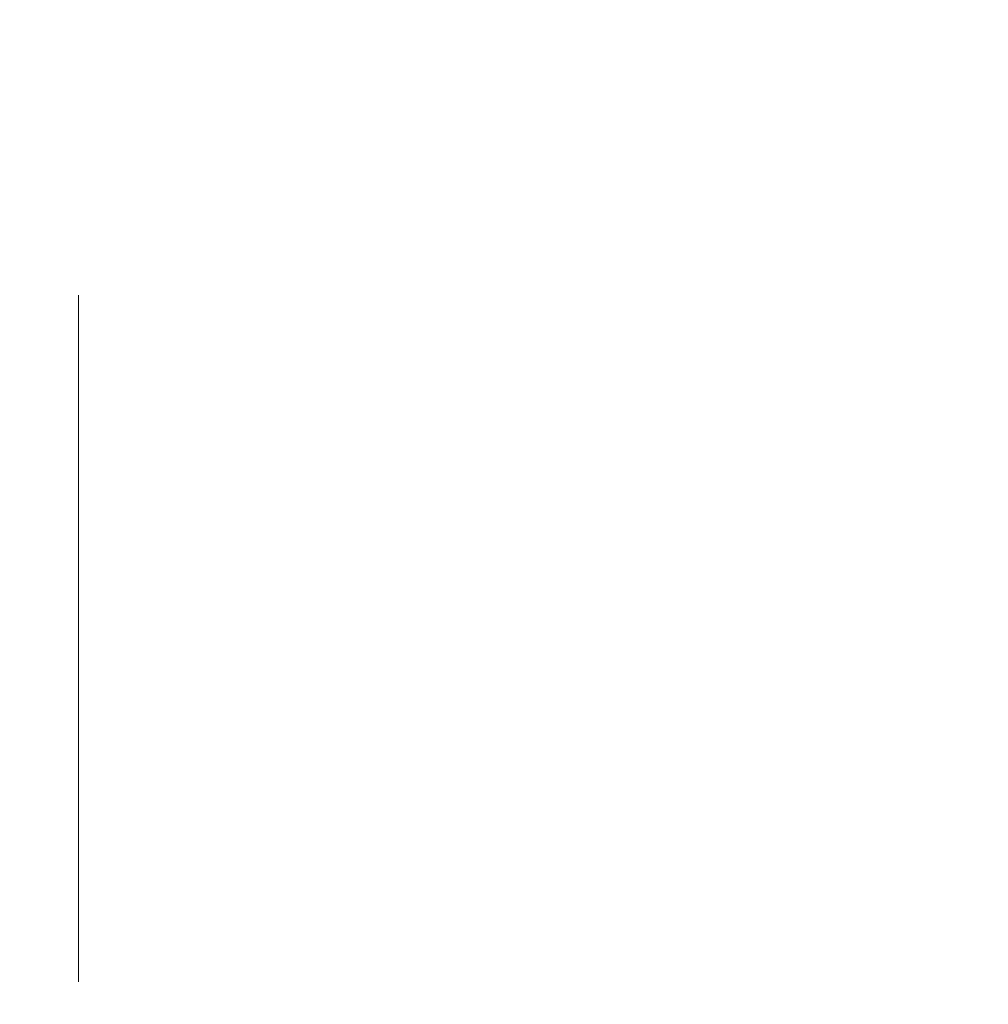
# Model space of a CAD drawing. Header units: millimetres. Extents: x -30280 to 100171, y -17460 to 4378.
# Tile 86 of 256: x 42786 to 43247, y -13191 to -12722. Entities that reach past the tile are written whole.
import ezdxf

# ---------------------------------------------------------------- set-up
doc = ezdxf.new("R2010")
doc.units = ezdxf.units.MM
doc.header["$MEASUREMENT"] = 0
doc.linetypes.add('Wipeout_Contour', pattern=[1000, 0, -1000])
for name, color, linetype in [('Nuevo_08_E_Envans secs', 7, 'Continuous'), ('Nuevo_09_EI_Mobiliari cuines', 7, 'Continuous'), ('Nuevo_09_EI_Mobiliari general', 7, 'Continuous'), ('Nuevo_Ventanas Archicad', 7, 'Continuous')]:
    doc.layers.add(name, color=color, linetype=linetype)
for name, color, linetype, lineweight in [('Nuevo_08_E_Envans secs_Pluma_Nº__47', 7, 'Continuous', 20), ('Nuevo_09_EI_Mobiliari cuines_Pluma_Nº__1', 7, 'Continuous', 5), ('Nuevo_09_EI_Mobiliari general_Pluma_Nº__1', 7, 'Continuous', 5)]:
    doc.layers.add(name, color=color, linetype=linetype, lineweight=lineweight)
doc.layers.add('Nuevo_09_EI_Mobiliari general_Pluma_Nº__61', color=7, linetype='Continuous', lineweight=5, true_color=0x6a6a6a)

# ---------------------------------------------------------------- blocks, each defined once
blk = doc.blocks.new('Elem Sección_37_2', base_point=(41970.32, -13459.98))
at = {"layer": 'Nuevo_09_EI_Mobiliari general_Pluma_Nº__61', "color": 251, "linetype": 'Continuous', "lineweight": 5, "true_color": 0x6a6a6a}
for p, q in [((42842.81, -13189.94), (42842.81, -12136.12)), ((42866.91, -12136.12), (42866.91, -13189.94)), ((42867.78, -13188.54), (42867.78, -12136.12)), ((42929.57, -13189.94), (42929.57, -12136.12)), ((42953.67, -12136.12), (42953.67, -13189.94)), ((42961.48, -12623.69), (42961.48, -13181.46)), ((42853.33, -12767.18), (42852.69, -12768.19)), ((42853.88, -12767.18), (42853.24, -12768.19)), ((42854.06, -12766.55), (42853.33, -12767.18)), ((42853.88, -12767.18), (42853.33, -12767.18)), ((42854.62, -12766.55), (42853.88, -12767.18)), ((42854.86, -12766.33), (42854.06, -12766.55)), ((42854.62, -12766.55), (42854.06, -12766.55)), ((42855.13, -12766.41), (42854.62, -12766.55)), ((42855.65, -12766.55), (42854.86, -12766.33)), ((42856.39, -12767.18), (42855.65, -12766.55)), ((42857.02, -12768.19), (42856.39, -12767.18)), ((42940.09, -12767.18), (42939.46, -12768.19)), ((42940.64, -12767.18), (42940.01, -12768.19)), ((42940.83, -12766.55), (42940.09, -12767.18)), ((42940.64, -12767.18), (42940.09, -12767.18)), ((42941.38, -12766.55), (42940.64, -12767.18)), ((42941.62, -12766.33), (42940.83, -12766.55)), ((42941.38, -12766.55), (42940.83, -12766.55)), ((42941.9, -12766.41), (42941.38, -12766.55)), ((42942.41, -12766.55), (42941.62, -12766.33)), ((42943.15, -12767.18), (42942.41, -12766.55)), ((42943.79, -12768.19), (42943.15, -12767.18)), ((42851.9, -12771.03), (42851.8, -12772.67)), ((42852.21, -12769.5), (42851.9, -12771.03)), ((42852.45, -12771.03), (42851.9, -12771.03)), ((42852.69, -12768.19), (42852.21, -12769.5)), ((42852.76, -12769.5), (42852.21, -12769.5)), ((42852.45, -12771.03), (42852.35, -12772.67)), ((42852.76, -12769.5), (42852.45, -12771.03)), ((42853.24, -12768.19), (42852.69, -12768.19)), ((42853.24, -12768.19), (42852.76, -12769.5)), ((42857.51, -12769.5), (42857.02, -12768.19)), ((42857.81, -12771.03), (42857.51, -12769.5)), ((42857.92, -12772.67), (42857.81, -12771.03)), ((42938.67, -12771.03), (42938.56, -12772.67)), ((42938.97, -12769.5), (42938.67, -12771.03)), ((42939.22, -12771.03), (42938.67, -12771.03)), ((42939.46, -12768.19), (42938.97, -12769.5)), ((42939.52, -12769.5), (42938.97, -12769.5)), ((42939.22, -12771.03), (42939.11, -12772.67)), ((42939.52, -12769.5), (42939.22, -12771.03)), ((42940.01, -12768.19), (42939.46, -12768.19)), ((42940.01, -12768.19), (42939.52, -12769.5)), ((42944.27, -12769.5), (42943.79, -12768.19)), ((42944.58, -12771.03), (42944.27, -12769.5)), ((42944.68, -12772.67), (42944.58, -12771.03)), ((42851.8, -12772.67), (42852.35, -12772.67)), ((42851.8, -12772.67), (42851.8, -12800.23)), ((42852.35, -12772.67), (42852.35, -12800.23)), ((42857.92, -12800.23), (42857.92, -12772.67)), ((42938.56, -12772.67), (42939.11, -12772.67)), ((42938.56, -12772.67), (42938.56, -12800.23)), ((42939.11, -12772.67), (42939.11, -12800.23)), ((42944.68, -12800.23), (42944.68, -12772.67)), ((42851.48, -12800.5), (42850.08, -12802.72)), ((42852.03, -12800.5), (42850.64, -12802.72)), ((42851.8, -12800.23), (42851.48, -12800.5)), ((42852.03, -12800.5), (42851.48, -12800.5)), ((42852.35, -12800.23), (42851.8, -12800.23)), ((42852.35, -12800.23), (42852.03, -12800.5)), ((42858.23, -12800.5), (42857.92, -12800.23)), ((42859.63, -12802.72), (42858.23, -12800.5)), ((42938.25, -12800.5), (42936.85, -12802.72)), ((42938.8, -12800.5), (42937.4, -12802.72)), ((42938.56, -12800.23), (42938.25, -12800.5)), ((42938.8, -12800.5), (42938.25, -12800.5)), ((42939.11, -12800.23), (42938.56, -12800.23)), ((42939.11, -12800.23), (42938.8, -12800.5)), ((42945, -12800.5), (42944.68, -12800.23)), ((42946.39, -12802.72), (42945, -12800.5)), ((42850.08, -12802.72), (42849.01, -12805.61)), ((42850.64, -12802.72), (42849.56, -12805.61)), ((42850.64, -12802.72), (42850.08, -12802.72)), ((42860.7, -12805.61), (42859.63, -12802.72)), ((42936.85, -12802.72), (42935.78, -12805.61)), ((42937.4, -12802.72), (42936.33, -12805.61)), ((42937.4, -12802.72), (42936.85, -12802.72)), ((42947.47, -12805.61), (42946.39, -12802.72)), ((42848.34, -12808.98), (42848.11, -12812.6)), ((42849.01, -12805.61), (42848.34, -12808.98)), ((42848.89, -12808.98), (42848.34, -12808.98)), ((42848.89, -12808.98), (42848.66, -12812.6)), ((42849.56, -12805.61), (42848.89, -12808.98)), ((42849.56, -12805.61), (42849.01, -12805.61)), ((42861.38, -12808.98), (42860.7, -12805.61)), ((42861.61, -12812.6), (42861.38, -12808.98)), ((42935.1, -12808.98), (42934.87, -12812.6)), ((42935.78, -12805.61), (42935.1, -12808.98)), ((42935.66, -12808.98), (42935.1, -12808.98)), ((42935.66, -12808.98), (42935.43, -12812.6)), ((42936.33, -12805.61), (42935.66, -12808.98)), ((42936.33, -12805.61), (42935.78, -12805.61)), ((42948.14, -12808.98), (42947.47, -12805.61)), ((42948.37, -12812.6), (42948.14, -12808.98)), ((42848.66, -12812.6), (42848.11, -12812.6)), ((42848.11, -12812.6), (42848.34, -12816.22)), ((42848.66, -12812.6), (42848.89, -12816.22)), ((42861.38, -12816.22), (42861.61, -12812.6)), ((42935.43, -12812.6), (42934.87, -12812.6)), ((42934.87, -12812.6), (42935.1, -12816.22)), ((42935.43, -12812.6), (42935.66, -12816.22)), ((42948.14, -12816.22), (42948.37, -12812.6)), ((42848.34, -12816.22), (42848.89, -12816.22)), ((42848.34, -12816.22), (42849.01, -12819.59)), ((42848.89, -12816.22), (42849.56, -12819.59)), ((42860.7, -12819.59), (42861.38, -12816.22)), ((42935.1, -12816.22), (42935.66, -12816.22)), ((42935.1, -12816.22), (42935.78, -12819.59)), ((42935.66, -12816.22), (42936.33, -12819.59)), ((42947.47, -12819.59), (42948.14, -12816.22)), ((42849.01, -12819.59), (42849.56, -12819.59)), ((42849.01, -12819.59), (42850.08, -12822.48)), ((42849.56, -12819.59), (42850.64, -12822.48)), ((42850.08, -12822.48), (42850.64, -12822.48)), ((42850.08, -12822.48), (42851.48, -12824.7)), ((42850.64, -12822.48), (42852.03, -12824.7)), ((42858.23, -12824.7), (42859.63, -12822.48)), ((42859.63, -12822.48), (42860.7, -12819.59)), ((42935.78, -12819.59), (42936.33, -12819.59)), ((42935.78, -12819.59), (42936.85, -12822.48)), ((42936.33, -12819.59), (42937.4, -12822.48)), ((42936.85, -12822.48), (42937.4, -12822.48)), ((42936.85, -12822.48), (42938.25, -12824.7)), ((42937.4, -12822.48), (42938.8, -12824.7)), ((42945, -12824.7), (42946.39, -12822.48)), ((42946.39, -12822.48), (42947.47, -12819.59)), ((42851.48, -12824.7), (42853.11, -12826.1)), ((42851.48, -12824.7), (42852.03, -12824.7)), ((42852.03, -12824.7), (42853.66, -12826.1)), ((42853.11, -12826.1), (42853.66, -12826.1)), ((42853.11, -12826.1), (42854.86, -12826.58)), ((42853.66, -12826.1), (42855.13, -12826.5)), ((42854.86, -12826.58), (42856.6, -12826.1)), ((42856.6, -12826.1), (42858.23, -12824.7)), ((42938.25, -12824.7), (42938.8, -12824.7)), ((42938.25, -12824.7), (42939.87, -12826.1)), ((42938.8, -12824.7), (42940.43, -12826.1)), ((42939.87, -12826.1), (42940.43, -12826.1)), ((42939.87, -12826.1), (42941.62, -12826.58)), ((42940.43, -12826.1), (42941.9, -12826.5)), ((42941.62, -12826.58), (42943.37, -12826.1)), ((42943.37, -12826.1), (42945, -12824.7)), ((42854.06, -12941.24), (42853.33, -12941.87)), ((42854.62, -12941.24), (42853.88, -12941.87)), ((42854.86, -12941.02), (42854.06, -12941.24)), ((42854.62, -12941.24), (42854.06, -12941.24)), ((42855.13, -12941.1), (42854.62, -12941.24)), ((42855.65, -12941.24), (42854.86, -12941.02)), ((42856.39, -12941.87), (42855.65, -12941.24)), ((42940.83, -12941.24), (42940.09, -12941.87)), ((42941.38, -12941.24), (42940.64, -12941.87)), ((42941.62, -12941.02), (42940.83, -12941.24)), ((42941.38, -12941.24), (42940.83, -12941.24)), ((42941.9, -12941.1), (42941.38, -12941.24)), ((42942.41, -12941.24), (42941.62, -12941.02)), ((42943.15, -12941.87), (42942.41, -12941.24)), ((42851.9, -12945.72), (42851.8, -12947.36)), ((42852.21, -12944.19), (42851.9, -12945.72)), ((42852.45, -12945.72), (42851.9, -12945.72)), ((42852.69, -12942.88), (42852.21, -12944.19)), ((42852.76, -12944.19), (42852.21, -12944.19)), ((42852.45, -12945.72), (42852.35, -12947.36)), ((42852.76, -12944.19), (42852.45, -12945.72)), ((42853.33, -12941.87), (42852.69, -12942.88)), ((42853.24, -12942.88), (42852.69, -12942.88)), ((42853.24, -12942.88), (42852.76, -12944.19)), ((42853.88, -12941.87), (42853.24, -12942.88)), ((42853.88, -12941.87), (42853.33, -12941.87)), ((42857.02, -12942.88), (42856.39, -12941.87)), ((42857.51, -12944.19), (42857.02, -12942.88)), ((42857.81, -12945.72), (42857.51, -12944.19)), ((42857.92, -12947.36), (42857.81, -12945.72)), ((42938.67, -12945.72), (42938.56, -12947.36)), ((42938.97, -12944.19), (42938.67, -12945.72)), ((42939.22, -12945.72), (42938.67, -12945.72)), ((42939.46, -12942.88), (42938.97, -12944.19)), ((42939.52, -12944.19), (42938.97, -12944.19)), ((42939.22, -12945.72), (42939.11, -12947.36)), ((42939.52, -12944.19), (42939.22, -12945.72)), ((42940.09, -12941.87), (42939.46, -12942.88)), ((42940.01, -12942.88), (42939.46, -12942.88)), ((42940.01, -12942.88), (42939.52, -12944.19)), ((42940.64, -12941.87), (42940.01, -12942.88)), ((42940.64, -12941.87), (42940.09, -12941.87)), ((42943.79, -12942.88), (42943.15, -12941.87)), ((42944.27, -12944.19), (42943.79, -12942.88)), ((42944.58, -12945.72), (42944.27, -12944.19)), ((42944.68, -12947.36), (42944.58, -12945.72)), ((42851.8, -12947.36), (42852.35, -12947.36)), ((42851.8, -12947.36), (42851.8, -12974.92)), ((42852.35, -12947.36), (42852.35, -12974.92)), ((42857.92, -12974.92), (42857.92, -12947.36)), ((42939.11, -12947.36), (42938.56, -12947.36)), ((42938.56, -12947.36), (42938.56, -12974.92)), ((42939.11, -12947.36), (42939.11, -12974.92)), ((42944.68, -12974.92), (42944.68, -12947.36)), ((42850.08, -12977.41), (42849.01, -12980.3)), ((42850.64, -12977.41), (42849.56, -12980.3)), ((42851.48, -12975.19), (42850.08, -12977.41)), ((42850.64, -12977.41), (42850.08, -12977.41)), ((42852.03, -12975.19), (42850.64, -12977.41)), ((42851.8, -12974.92), (42851.48, -12975.19)), ((42852.03, -12975.19), (42851.48, -12975.19)), ((42852.35, -12974.92), (42851.8, -12974.92)), ((42852.35, -12974.92), (42852.03, -12975.19)), ((42858.23, -12975.19), (42857.92, -12974.92)), ((42859.63, -12977.41), (42858.23, -12975.19)), ((42860.7, -12980.3), (42859.63, -12977.41)), ((42936.85, -12977.41), (42935.78, -12980.3)), ((42937.4, -12977.41), (42936.33, -12980.3)), ((42938.25, -12975.19), (42936.85, -12977.41)), ((42937.4, -12977.41), (42936.85, -12977.41)), ((42938.8, -12975.19), (42937.4, -12977.41)), ((42938.56, -12974.92), (42938.25, -12975.19)), ((42938.8, -12975.19), (42938.25, -12975.19)), ((42939.11, -12974.92), (42938.56, -12974.92)), ((42939.11, -12974.92), (42938.8, -12975.19)), ((42945, -12975.19), (42944.68, -12974.92)), ((42946.39, -12977.41), (42945, -12975.19)), ((42947.47, -12980.3), (42946.39, -12977.41)), ((42849.01, -12980.3), (42848.34, -12983.67)), ((42849.56, -12980.3), (42848.89, -12983.67)), ((42849.56, -12980.3), (42849.01, -12980.3)), ((42861.38, -12983.67), (42860.7, -12980.3)), ((42935.78, -12980.3), (42935.1, -12983.67)), ((42936.33, -12980.3), (42935.66, -12983.67)), ((42936.33, -12980.3), (42935.78, -12980.3)), ((42948.14, -12983.67), (42947.47, -12980.3)), ((42848.34, -12983.67), (42848.11, -12987.29)), ((42848.66, -12987.29), (42848.11, -12987.29)), ((42848.11, -12987.29), (42848.34, -12990.91)), ((42848.89, -12983.67), (42848.34, -12983.67)), ((42848.89, -12983.67), (42848.66, -12987.29)), ((42848.66, -12987.29), (42848.89, -12990.91)), ((42861.61, -12987.29), (42861.38, -12983.67)), ((42861.38, -12990.91), (42861.61, -12987.29)), ((42935.1, -12983.67), (42934.87, -12987.29)), ((42935.43, -12987.29), (42934.87, -12987.29)), ((42934.87, -12987.29), (42935.1, -12990.91)), ((42935.66, -12983.67), (42935.1, -12983.67)), ((42935.66, -12983.67), (42935.43, -12987.29)), ((42935.43, -12987.29), (42935.66, -12990.91)), ((42948.37, -12987.29), (42948.14, -12983.67)), ((42948.14, -12990.91), (42948.37, -12987.29)), ((42848.34, -12990.91), (42848.89, -12990.91)), ((42848.34, -12990.91), (42849.01, -12994.28)), ((42848.89, -12990.91), (42849.56, -12994.28)), ((42860.7, -12994.28), (42861.38, -12990.91)), ((42935.1, -12990.91), (42935.66, -12990.91)), ((42935.1, -12990.91), (42935.78, -12994.28)), ((42935.66, -12990.91), (42936.33, -12994.28)), ((42947.47, -12994.28), (42948.14, -12990.91)), ((42849.01, -12994.28), (42849.56, -12994.28)), ((42849.01, -12994.28), (42850.08, -12997.17)), ((42849.56, -12994.28), (42850.64, -12997.17)), ((42850.08, -12997.17), (42850.64, -12997.17)), ((42850.08, -12997.17), (42851.48, -12999.39)), ((42850.64, -12997.17), (42852.03, -12999.39)), ((42858.23, -12999.39), (42859.63, -12997.17)), ((42859.63, -12997.17), (42860.7, -12994.28)), ((42935.78, -12994.28), (42936.33, -12994.28)), ((42935.78, -12994.28), (42936.85, -12997.17)), ((42936.33, -12994.28), (42937.4, -12997.17)), ((42936.85, -12997.17), (42937.4, -12997.17)), ((42936.85, -12997.17), (42938.25, -12999.39)), ((42937.4, -12997.17), (42938.8, -12999.39)), ((42945, -12999.39), (42946.39, -12997.17)), ((42946.39, -12997.17), (42947.47, -12994.28)), ((42851.48, -12999.39), (42852.03, -12999.39)), ((42851.48, -12999.39), (42853.11, -13000.79)), ((42852.03, -12999.39), (42853.66, -13000.79)), ((42853.11, -13000.79), (42853.66, -13000.79)), ((42853.11, -13000.79), (42854.86, -13001.26)), ((42853.66, -13000.79), (42855.13, -13001.19)), ((42854.86, -13001.26), (42856.6, -13000.79)), ((42856.6, -13000.79), (42858.23, -12999.39)), ((42938.25, -12999.39), (42938.8, -12999.39)), ((42938.25, -12999.39), (42939.87, -13000.79)), ((42938.8, -12999.39), (42940.43, -13000.79)), ((42939.87, -13000.79), (42940.43, -13000.79)), ((42939.87, -13000.79), (42941.62, -13001.26)), ((42940.43, -13000.79), (42941.9, -13001.19)), ((42941.62, -13001.26), (42943.37, -13000.79)), ((42943.37, -13000.79), (42945, -12999.39)), ((42852.21, -13118.88), (42851.9, -13120.41)), ((42852.69, -13117.57), (42852.21, -13118.88)), ((42852.76, -13118.88), (42852.21, -13118.88)), ((42852.76, -13118.88), (42852.45, -13120.41)), ((42853.33, -13116.56), (42852.69, -13117.57)), ((42853.24, -13117.57), (42852.69, -13117.57)), ((42853.24, -13117.57), (42852.76, -13118.88)), ((42853.88, -13116.56), (42853.24, -13117.57)), ((42854.06, -13115.93), (42853.33, -13116.56)), ((42853.88, -13116.56), (42853.33, -13116.56)), ((42854.62, -13115.93), (42853.88, -13116.56)), ((42854.86, -13115.71), (42854.06, -13115.93)), ((42854.62, -13115.93), (42854.06, -13115.93)), ((42855.13, -13115.79), (42854.62, -13115.93)), ((42855.65, -13115.93), (42854.86, -13115.71)), ((42856.39, -13116.56), (42855.65, -13115.93)), ((42857.02, -13117.57), (42856.39, -13116.56)), ((42857.51, -13118.88), (42857.02, -13117.57)), ((42857.81, -13120.41), (42857.51, -13118.88)), ((42938.97, -13118.88), (42938.67, -13120.41)), ((42939.46, -13117.57), (42938.97, -13118.88)), ((42939.52, -13118.88), (42938.97, -13118.88)), ((42939.52, -13118.88), (42939.22, -13120.41)), ((42940.09, -13116.56), (42939.46, -13117.57)), ((42940.01, -13117.57), (42939.46, -13117.57)), ((42940.01, -13117.57), (42939.52, -13118.88)), ((42940.64, -13116.56), (42940.01, -13117.57)), ((42940.83, -13115.93), (42940.09, -13116.56)), ((42940.64, -13116.56), (42940.09, -13116.56)), ((42941.38, -13115.93), (42940.64, -13116.56)), ((42941.62, -13115.71), (42940.83, -13115.93)), ((42941.38, -13115.93), (42940.83, -13115.93)), ((42941.9, -13115.79), (42941.38, -13115.93)), ((42942.41, -13115.93), (42941.62, -13115.71)), ((42943.15, -13116.56), (42942.41, -13115.93)), ((42943.79, -13117.57), (42943.15, -13116.56)), ((42944.27, -13118.88), (42943.79, -13117.57)), ((42944.58, -13120.41), (42944.27, -13118.88)), ((42851.9, -13120.41), (42851.8, -13122.05)), ((42852.35, -13122.05), (42851.8, -13122.05)), ((42851.8, -13122.05), (42851.8, -13149.61)), ((42852.45, -13120.41), (42851.9, -13120.41)), ((42852.45, -13120.41), (42852.35, -13122.05)), ((42852.35, -13122.05), (42852.35, -13149.61)), ((42857.92, -13122.05), (42857.81, -13120.41)), ((42857.92, -13149.61), (42857.92, -13122.05)), ((42938.67, -13120.41), (42938.56, -13122.05)), ((42939.11, -13122.05), (42938.56, -13122.05)), ((42938.56, -13122.05), (42938.56, -13149.61)), ((42939.22, -13120.41), (42938.67, -13120.41)), ((42939.22, -13120.41), (42939.11, -13122.05)), ((42939.11, -13122.05), (42939.11, -13149.61)), ((42944.68, -13122.05), (42944.58, -13120.41)), ((42944.68, -13149.61), (42944.68, -13122.05)), ((42850.08, -13152.1), (42849.01, -13154.99)), ((42850.64, -13152.1), (42849.56, -13154.99)), ((42851.48, -13149.87), (42850.08, -13152.1)), ((42850.64, -13152.1), (42850.08, -13152.1)), ((42852.03, -13149.87), (42850.64, -13152.1)), ((42851.8, -13149.61), (42851.48, -13149.87)), ((42852.03, -13149.87), (42851.48, -13149.87)), ((42852.35, -13149.61), (42851.8, -13149.61)), ((42852.35, -13149.61), (42852.03, -13149.87)), ((42858.23, -13149.87), (42857.92, -13149.61)), ((42859.63, -13152.1), (42858.23, -13149.87)), ((42860.7, -13154.99), (42859.63, -13152.1)), ((42936.85, -13152.1), (42935.78, -13154.99)), ((42937.4, -13152.1), (42936.33, -13154.99)), ((42938.25, -13149.87), (42936.85, -13152.1)), ((42937.4, -13152.1), (42936.85, -13152.1)), ((42938.8, -13149.87), (42937.4, -13152.1)), ((42938.56, -13149.61), (42938.25, -13149.87)), ((42938.8, -13149.87), (42938.25, -13149.87)), ((42939.11, -13149.61), (42938.56, -13149.61)), ((42939.11, -13149.61), (42938.8, -13149.87)), ((42945, -13149.87), (42944.68, -13149.61)), ((42946.39, -13152.1), (42945, -13149.87)), ((42947.47, -13154.99), (42946.39, -13152.1)), ((42849.01, -13154.99), (42848.34, -13158.36)), ((42849.56, -13154.99), (42848.89, -13158.36)), ((42849.56, -13154.99), (42849.01, -13154.99)), ((42861.38, -13158.36), (42860.7, -13154.99)), ((42935.78, -13154.99), (42935.1, -13158.36)), ((42936.33, -13154.99), (42935.66, -13158.36)), ((42936.33, -13154.99), (42935.78, -13154.99)), ((42948.14, -13158.36), (42947.47, -13154.99)), ((42848.34, -13158.36), (42848.11, -13161.98)), ((42848.89, -13158.36), (42848.34, -13158.36)), ((42848.89, -13158.36), (42848.66, -13161.98)), ((42861.61, -13161.98), (42861.38, -13158.36)), ((42935.1, -13158.36), (42934.87, -13161.98)), ((42935.66, -13158.36), (42935.1, -13158.36)), ((42935.66, -13158.36), (42935.43, -13161.98)), ((42948.37, -13161.98), (42948.14, -13158.36)), ((42848.66, -13161.98), (42848.11, -13161.98)), ((42848.11, -13161.98), (42848.34, -13165.59)), ((42848.34, -13165.59), (42848.89, -13165.59)), ((42848.34, -13165.59), (42849.01, -13168.97)), ((42848.66, -13161.98), (42848.89, -13165.59)), ((42848.89, -13165.59), (42849.56, -13168.97)), ((42860.7, -13168.97), (42861.38, -13165.59)), ((42861.38, -13165.59), (42861.61, -13161.98)), ((42935.43, -13161.98), (42934.87, -13161.98)), ((42934.87, -13161.98), (42935.1, -13165.59)), ((42935.1, -13165.59), (42935.66, -13165.59)), ((42935.1, -13165.59), (42935.78, -13168.97)), ((42935.43, -13161.98), (42935.66, -13165.59)), ((42935.66, -13165.59), (42936.33, -13168.97)), ((42947.47, -13168.97), (42948.14, -13165.59)), ((42948.14, -13165.59), (42948.37, -13161.98)), ((42849.01, -13168.97), (42849.56, -13168.97)), ((42849.01, -13168.97), (42850.08, -13171.86)), ((42849.56, -13168.97), (42850.64, -13171.86)), ((42859.63, -13171.86), (42860.7, -13168.97)), ((42935.78, -13168.97), (42936.33, -13168.97)), ((42935.78, -13168.97), (42936.85, -13171.86)), ((42936.33, -13168.97), (42937.4, -13171.86)), ((42946.39, -13171.86), (42947.47, -13168.97)), ((42850.08, -13171.86), (42850.64, -13171.86)), ((42850.08, -13171.86), (42851.48, -13174.08)), ((42850.64, -13171.86), (42852.03, -13174.08)), ((42851.48, -13174.08), (42852.03, -13174.08)), ((42851.48, -13174.08), (42853.11, -13175.48)), ((42852.03, -13174.08), (42853.66, -13175.48)), ((42853.11, -13175.48), (42853.66, -13175.48)), ((42853.11, -13175.48), (42854.86, -13175.95)), ((42853.66, -13175.48), (42855.13, -13175.88)), ((42854.86, -13175.95), (42856.6, -13175.48)), ((42856.6, -13175.48), (42858.23, -13174.08)), ((42858.23, -13174.08), (42859.63, -13171.86)), ((42936.85, -13171.86), (42937.4, -13171.86)), ((42936.85, -13171.86), (42938.25, -13174.08)), ((42937.4, -13171.86), (42938.8, -13174.08)), ((42938.25, -13174.08), (42938.8, -13174.08)), ((42938.25, -13174.08), (42939.87, -13175.48)), ((42938.8, -13174.08), (42940.43, -13175.48)), ((42939.87, -13175.48), (42940.43, -13175.48)), ((42939.87, -13175.48), (42941.62, -13175.95)), ((42940.43, -13175.48), (42941.9, -13175.88)), ((42941.62, -13175.95), (42943.37, -13175.48)), ((42943.37, -13175.48), (42945, -13174.08)), ((42945, -13174.08), (42946.39, -13171.86)), ((42802.21, -13180.49), (42842.81, -13180.49)), ((42802.21, -13183.49), (42842.81, -13183.49)), ((42957.65, -13183.49), (43116.06, -13183.49)), ((42961.48, -13180.49), (43121.7, -13180.49)), ((43116.06, -13183.49), (43110.53, -13192.45)), ((43116.06, -13183.49), (43121.7, -13180.49)), ((43121.7, -13180.49), (43127.35, -13183.49)), ((43127.35, -13183.49), (43132.88, -13192.45))]:
    blk.add_line(p, q, dxfattribs=at)
blk = doc.blocks.new('Elem Sección_38_2', base_point=(41970.32, -13459.98))
at = {"layer": 'Nuevo_08_E_Envans secs_Pluma_Nº__47', "color": 7, "linetype": 'Continuous', "lineweight": 20}
for p, q in [((43175.35, -12774.91), (43175.35, -12734.98)), ((43175.35, -12943.66), (43175.35, -12797.64)), ((43175.35, -13009.98), (43175.35, -13009.31))]:
    blk.add_line(p, q, dxfattribs=at)
blk = doc.blocks.new('Elem Sección_41_2', base_point=(41970.32, -13459.98))
at = {"layer": 'Nuevo_09_EI_Mobiliari general_Pluma_Nº__1', "color": 7, "linetype": 'Continuous', "lineweight": 5}
for p, q in [((43161.06, -12734.98), (43161.06, -12709.98)), ((43196.06, -12734.98), (43161.06, -12734.98)), ((44011.06, -12734.98), (43196.06, -12734.98)), ((43196.06, -12739.98), (43196.06, -12734.98)), ((43196.06, -12739.98), (43176.06, -12739.98)), ((43176.06, -12903.73), (43176.06, -12739.98)), ((43196.06, -12903.73), (43196.06, -12739.98)), ((43155.45, -12774.91), (43151.06, -12774.91)), ((43151.06, -12786.91), (43151.06, -12774.91)), ((43166.06, -12774.91), (43155.45, -12774.91)), ((43176.06, -12774.91), (43166.06, -12774.91)), ((43151.06, -12797.64), (43151.06, -12786.91)), ((43155.45, -12786.91), (43151.06, -12786.91)), ((43166.06, -12786.91), (43155.45, -12786.91)), ((43176.06, -12786.91), (43166.06, -12786.91)), ((43155.45, -12797.64), (43151.06, -12797.64)), ((43166.06, -12797.64), (43155.45, -12797.64)), ((43176.06, -12797.64), (43166.06, -12797.64)), ((43196.06, -12903.73), (43176.06, -12903.73)), ((43176.06, -12908.73), (43176.06, -12903.73)), ((43196.06, -12908.73), (43196.06, -12903.73)), ((43196.06, -12908.73), (43176.06, -12908.73)), ((43176.06, -13072.48), (43176.06, -12908.73)), ((43196.06, -13072.48), (43196.06, -12908.73)), ((43155.45, -12943.66), (43151.06, -12943.66)), ((43151.06, -12955.66), (43151.06, -12943.66)), ((43166.06, -12943.66), (43155.45, -12943.66)), ((43176.06, -12943.66), (43166.06, -12943.66)), ((43155.45, -12955.66), (43151.06, -12955.66)), ((43166.06, -12955.66), (43155.45, -12955.66)), ((43176.06, -12955.66), (43166.06, -12955.66)), ((43151.06, -13009.31), (43151.06, -13003.98)), ((43155.45, -13009.31), (43151.06, -13009.31)), ((43166.06, -13009.31), (43155.45, -13009.31)), ((43176.06, -13009.31), (43166.06, -13009.31)), ((43196.06, -13072.48), (43176.06, -13072.48)), ((43196.06, -13077.48), (43196.06, -13072.48)), ((43196.06, -13077.48), (43176.06, -13077.48)), ((43176.06, -13241.23), (43176.06, -13077.48)), ((43196.06, -13241.23), (43196.06, -13077.48)), ((43155.45, -13112.41), (43151.06, -13112.41)), ((43151.06, -13124.41), (43151.06, -13112.41)), ((43166.06, -13112.41), (43155.45, -13112.41)), ((43176.06, -13112.41), (43166.06, -13112.41)), ((43155.45, -13124.41), (43151.06, -13124.41)), ((43166.06, -13124.41), (43155.45, -13124.41)), ((43176.06, -13124.41), (43166.06, -13124.41))]:
    blk.add_line(p, q, dxfattribs=at)
blk = doc.blocks.new('Elem Sección_42_2', base_point=(41970.32, -13459.98))
at = {"layer": 'Nuevo_09_EI_Mobiliari general_Pluma_Nº__1', "color": 7, "linetype": 'Continuous', "lineweight": 5}
for p, q in [((42818.06, -12884.54), (42802.21, -12757.12)), ((42816.05, -12985.97), (42818.06, -12884.54)), ((42816.7, -12990.37), (42816.05, -12985.97)), ((42818.76, -12996.94), (42816.7, -12990.37)), ((42821.77, -13003.01), (42818.76, -12996.94)), ((42825.64, -13008.37), (42821.77, -13003.01)), ((42830.26, -13012.87), (42825.64, -13008.37)), ((42835.47, -13016.37), (42830.26, -13012.87)), ((42841.13, -13018.76), (42835.47, -13016.37)), ((42842.81, -13019.1), (42841.13, -13018.76)), ((43018.9, -13059.98), (43018.9, -13019.98)), ((43094.62, -13059.98), (43094.62, -13019.98)), ((43018.9, -13059.98), (43033.12, -13059.98)), ((43033.12, -13059.98), (43061.18, -13059.98)), ((43045.4, -13159.98), (43045.4, -13059.98)), ((43061.18, -13059.98), (43086.65, -13059.98)), ((43068.12, -13159.98), (43068.12, -13059.98)), ((43086.65, -13059.98), (43094.62, -13059.98)), ((43035.94, -13159.98), (43043.76, -13159.98)), ((43035.94, -13180.49), (43035.94, -13159.98)), ((43043.76, -13159.98), (43059.19, -13159.98)), ((43059.19, -13159.98), (43073.2, -13159.98)), ((43073.2, -13159.98), (43077.58, -13159.98)), ((43077.58, -13180.49), (43077.58, -13159.98))]:
    blk.add_line(p, q, dxfattribs=at)
blk = doc.blocks.new('Elem Sección_43_2', base_point=(41970.32, -13459.98))
at = {"layer": 'Nuevo_09_EI_Mobiliari general_Pluma_Nº__1', "color": 7, "linetype": 'Continuous', "lineweight": 5}
for p, q in [((43021.35, -12884.54), (42993.42, -12656.82)), ((43001.97, -12656.82), (43029.57, -12881.64)), ((43030.38, -12829.61), (43007.06, -12656.82)), ((43049.84, -12656.82), (43071.95, -12816.29)), ((43071.95, -12816.29), (43070.19, -12951.35)), ((43028.37, -12958.67), (43030.38, -12829.61)), ((43019.37, -12985.97), (43021.35, -12884.54)), ((43029.73, -12882.93), (43028.84, -12928.85)), ((43029.57, -12881.64), (43029.73, -12882.93)), ((43028.84, -12928.85), (43028.2, -12961.55)), ((43028.08, -12961.57), (43071.5, -12953.98)), ((43070.19, -12951.35), (43028.37, -12958.67)), ((43071.5, -12953.98), (43055.2, -12953.98)), ((43071.5, -12953.98), (43151.06, -12953.98)), ((43028.37, -12958.67), (43028.26, -12958.67)), ((43027.49, -12962.58), (43027.66, -12961.65)), ((43027.87, -12969.91), (43027.49, -12962.58)), ((43027.66, -12961.65), (43028.08, -12961.57)), ((43028.2, -12961.55), (43028.02, -12970.68)), ((43028.02, -12970.68), (43027.75, -12984.48)), ((43029.32, -12977.06), (43027.87, -12969.91)), ((43031.8, -12983.8), (43029.32, -12977.06)), ((43020.01, -12990.37), (43019.37, -12985.97)), ((43027.75, -12984.48), (43028.24, -12987.77)), ((43028.24, -12987.77), (43029.76, -12992.7)), ((43035.24, -12989.94), (43031.8, -12983.8)), ((43022.04, -12996.94), (43020.01, -12990.37)), ((43029.76, -12992.7), (43031.99, -12997.25)), ((43039.53, -12995.27), (43035.24, -12989.94)), ((43025.01, -13003.01), (43022.04, -12996.94)), ((43031.99, -12997.25), (43034.85, -13001.27)), ((43044.54, -12999.65), (43039.53, -12995.27)), ((43034.85, -13001.27), (43038.26, -13004.64)), ((43050.11, -13002.93), (43044.54, -12999.65)), ((43028.83, -13008.37), (43025.01, -13003.01)), ((43053.1, -13003.98), (43037.59, -13003.98)), ((43038.26, -13004.64), (43042.12, -13007.27)), ((43053.1, -13003.98), (43050.11, -13002.93)), ((43176.06, -13003.98), (43053.1, -13003.98)), ((43033.38, -13012.87), (43028.83, -13008.37)), ((43042.12, -13007.27), (43046.3, -13009.06)), ((43046.3, -13009.06), (43050.69, -13009.98)), ((43050.69, -13009.98), (43052.91, -13009.98)), ((43052.91, -13009.98), (43176.06, -13009.98)), ((43038.52, -13016.37), (43033.38, -13012.87)), ((43049.95, -13019.98), (42961.48, -13019.98)), ((43044.1, -13018.76), (43038.52, -13016.37)), ((43049.95, -13019.98), (43044.1, -13018.76)), ((43052.91, -13019.98), (43049.95, -13019.98)), ((43176.06, -13019.98), (43052.91, -13019.98)), ((43149.04, -13059.98), (43149.04, -13019.98)), ((43149.04, -13059.98), (43166.01, -13059.98)), ((43166.01, -13059.98), (43176.06, -13059.98)), ((43175.17, -13112.41), (43175.17, -13059.98)), ((43175.17, -13159.98), (43175.17, -13124.41)), ((43165.83, -13159.98), (43175.17, -13159.98)), ((43165.83, -13281.16), (43165.83, -13159.98)), ((43175.17, -13159.98), (43176.06, -13159.98))]:
    blk.add_line(p, q, dxfattribs=at)
blk = doc.blocks.new('Elem Sección_70_2', base_point=(41970.32, -13459.98))
at = {"layer": 'Nuevo_09_EI_Mobiliari cuines_Pluma_Nº__1', "color": 7, "linetype": 'Continuous', "lineweight": 5}
for p, q in [((43075.21, -12953.98), (43075.21, -12656.82)), ((43093.21, -12663.17), (43093.21, -12953.98)), ((43123.21, -12784.98), (43123.21, -12663.17)), ((43113.21, -12751.85), (43113.21, -12668.1)), ((43093.21, -12751.85), (43113.21, -12751.85)), ((43093.21, -12761.85), (43113.21, -12761.85)), ((43113.21, -12784.98), (43113.21, -12761.85)), ((43113.21, -12784.98), (43113.28, -12784.98)), ((43113.28, -12784.98), (43113.51, -12784.98)), ((43113.51, -12784.98), (43113.88, -12784.98)), ((43113.88, -12784.98), (43114.38, -12784.98)), ((43114.38, -12784.98), (43114.99, -12784.98)), ((43114.99, -12784.98), (43115.71, -12784.98)), ((43115.71, -12784.98), (43116.5, -12784.98)), ((43116.5, -12784.98), (43117.34, -12784.98)), ((43117.34, -12784.98), (43118.21, -12784.98)), ((43118.21, -12784.98), (43119.07, -12784.98)), ((43119.07, -12784.98), (43119.92, -12784.98)), ((43119.92, -12784.98), (43120.71, -12784.98)), ((43120.71, -12784.98), (43121.42, -12784.98)), ((43121.42, -12784.98), (43122.04, -12784.98)), ((43122.04, -12784.98), (43122.54, -12784.98)), ((43122.54, -12784.98), (43122.91, -12784.98)), ((43122.91, -12784.98), (43123.13, -12784.98)), ((43123.13, -12784.98), (43123.21, -12784.98)), ((43075.21, -13009.98), (43075.21, -13003.98)), ((43093.21, -13003.98), (43093.21, -13009.98)), ((43075.21, -13159.98), (43075.21, -13059.98)), ((43093.21, -13059.98), (43093.21, -13180.49))]:
    blk.add_line(p, q, dxfattribs=at)
blk = doc.blocks.new('Elem Sección_72_2', base_point=(41970.32, -13459.98))
at = {"layer": 'Nuevo_09_EI_Mobiliari cuines_Pluma_Nº__1', "color": 7, "linetype": 'Continuous', "lineweight": 5}
for p, q in [((43093.21, -12854.98), (43118.21, -12854.98)), ((43113.88, -12857.48), (43114.38, -12856.76)), ((43114.38, -12856.76), (43114.99, -12856.15)), ((43114.99, -12856.15), (43115.71, -12855.65)), ((43115.71, -12855.65), (43116.5, -12855.28)), ((43116.5, -12855.28), (43117.34, -12855.05)), ((43117.34, -12855.05), (43118.21, -12854.98)), ((43118.21, -12854.98), (43119.07, -12855.05)), ((43119.07, -12855.05), (43119.92, -12855.28)), ((43119.92, -12855.28), (43120.71, -12855.65)), ((43120.71, -12855.65), (43121.42, -12856.15)), ((43121.42, -12856.15), (43122.04, -12856.76)), ((43122.04, -12856.76), (43122.54, -12857.48)), ((43113.21, -12859.98), (43113.28, -12859.11)), ((43113.28, -12860.84), (43113.21, -12859.98)), ((43113.28, -12859.11), (43113.51, -12858.27)), ((43113.51, -12861.69), (43113.28, -12860.84)), ((43113.51, -12858.27), (43113.88, -12857.48)), ((43122.54, -12857.48), (43122.91, -12858.27)), ((43122.91, -12858.27), (43123.13, -12859.11)), ((43123.13, -12860.84), (43122.91, -12861.69)), ((43123.13, -12859.11), (43123.21, -12859.98)), ((43123.21, -12859.98), (43123.13, -12860.84)), ((43093.21, -12864.98), (43118.21, -12864.98)), ((43113.88, -12862.48), (43113.51, -12861.69)), ((43114.38, -12863.19), (43113.88, -12862.48)), ((43114.99, -12863.81), (43114.38, -12863.19)), ((43115.71, -12864.31), (43114.99, -12863.81)), ((43116.5, -12864.67), (43115.71, -12864.31)), ((43117.34, -12864.9), (43116.5, -12864.67)), ((43118.21, -12864.98), (43117.34, -12864.9)), ((43119.07, -12864.9), (43118.21, -12864.98)), ((43119.92, -12864.67), (43119.07, -12864.9)), ((43120.71, -12864.31), (43119.92, -12864.67)), ((43121.42, -12863.81), (43120.71, -12864.31)), ((43122.04, -12863.19), (43121.42, -12863.81)), ((43122.54, -12862.48), (43122.04, -12863.19)), ((43122.91, -12861.69), (43122.54, -12862.48)), ((43094.62, -13054.98), (43118.21, -13054.98)), ((43113.28, -13059.11), (43113.51, -13058.27)), ((43113.51, -13058.27), (43113.88, -13057.48)), ((43113.88, -13057.48), (43114.38, -13056.76)), ((43114.38, -13056.76), (43114.99, -13056.15)), ((43114.99, -13056.15), (43115.71, -13055.65)), ((43115.71, -13055.65), (43116.5, -13055.28)), ((43116.5, -13055.28), (43117.34, -13055.05)), ((43117.34, -13055.05), (43118.21, -13054.98)), ((43118.21, -13054.98), (43119.07, -13055.05)), ((43119.07, -13055.05), (43119.92, -13055.28)), ((43119.92, -13055.28), (43120.71, -13055.65)), ((43120.71, -13055.65), (43121.42, -13056.15)), ((43121.42, -13056.15), (43122.04, -13056.76)), ((43122.04, -13056.76), (43122.54, -13057.48)), ((43122.54, -13057.48), (43122.91, -13058.27)), ((43122.91, -13058.27), (43123.13, -13059.11)), ((43113.21, -13059.98), (43113.28, -13059.11)), ((43113.28, -13060.84), (43113.21, -13059.98)), ((43113.51, -13061.69), (43113.28, -13060.84)), ((43113.88, -13062.48), (43113.51, -13061.69)), ((43114.38, -13063.19), (43113.88, -13062.48)), ((43114.99, -13063.81), (43114.38, -13063.19)), ((43122.04, -13063.19), (43121.42, -13063.81)), ((43122.54, -13062.48), (43122.04, -13063.19)), ((43122.91, -13061.69), (43122.54, -13062.48)), ((43123.13, -13060.84), (43122.91, -13061.69)), ((43123.13, -13059.11), (43123.21, -13059.98)), ((43123.21, -13059.98), (43123.13, -13060.84)), ((43093.21, -13064.98), (43118.21, -13064.98)), ((43115.71, -13064.31), (43114.99, -13063.81)), ((43116.5, -13064.67), (43115.71, -13064.31)), ((43117.34, -13064.9), (43116.5, -13064.67)), ((43118.21, -13064.98), (43117.34, -13064.9)), ((43119.07, -13064.9), (43118.21, -13064.98)), ((43119.92, -13064.67), (43119.07, -13064.9)), ((43120.71, -13064.31), (43119.92, -13064.67)), ((43121.42, -13063.81), (43120.71, -13064.31))]:
    blk.add_line(p, q, dxfattribs=at)
blk = doc.blocks.new('Elem Sección_73_2', base_point=(41970.32, -13459.98))
at = {"layer": 'Nuevo_09_EI_Mobiliari cuines_Pluma_Nº__1', "color": 7, "linetype": 'Continuous', "lineweight": 5}
for p, q in [((43093.21, -12764.98), (43113.21, -12764.98)), ((43093.21, -13154.98), (43118.21, -13154.98)), ((43113.88, -13157.48), (43114.38, -13156.76)), ((43114.38, -13156.76), (43114.99, -13156.15)), ((43114.99, -13156.15), (43115.71, -13155.65)), ((43115.71, -13155.65), (43116.5, -13155.28)), ((43116.5, -13155.28), (43117.34, -13155.05)), ((43117.34, -13155.05), (43118.21, -13154.98)), ((43118.21, -13154.98), (43119.07, -13155.05)), ((43119.07, -13155.05), (43119.92, -13155.28)), ((43119.92, -13155.28), (43120.71, -13155.65)), ((43120.71, -13155.65), (43121.42, -13156.15)), ((43121.42, -13156.15), (43122.04, -13156.76)), ((43122.04, -13156.76), (43122.54, -13157.48)), ((43113.21, -13159.98), (43113.28, -13159.11)), ((43113.28, -13160.84), (43113.21, -13159.98)), ((43113.28, -13159.11), (43113.51, -13158.27)), ((43113.51, -13161.69), (43113.28, -13160.84)), ((43113.51, -13158.27), (43113.88, -13157.48)), ((43122.54, -13157.48), (43122.91, -13158.27)), ((43122.91, -13158.27), (43123.13, -13159.11)), ((43123.13, -13160.84), (43122.91, -13161.69)), ((43123.13, -13159.11), (43123.21, -13159.98)), ((43123.21, -13159.98), (43123.13, -13160.84)), ((43093.21, -13164.98), (43118.21, -13164.98)), ((43113.88, -13162.48), (43113.51, -13161.69)), ((43114.38, -13163.19), (43113.88, -13162.48)), ((43114.99, -13163.81), (43114.38, -13163.19)), ((43115.71, -13164.31), (43114.99, -13163.81)), ((43116.5, -13164.67), (43115.71, -13164.31)), ((43117.34, -13164.9), (43116.5, -13164.67)), ((43118.21, -13164.98), (43117.34, -13164.9)), ((43119.07, -13164.9), (43118.21, -13164.98)), ((43119.92, -13164.67), (43119.07, -13164.9)), ((43120.71, -13164.31), (43119.92, -13164.67)), ((43121.42, -13163.81), (43120.71, -13164.31)), ((43122.04, -13163.19), (43121.42, -13163.81)), ((43122.54, -13162.48), (43122.04, -13163.19)), ((43122.91, -13161.69), (43122.54, -13162.48))]:
    blk.add_line(p, q, dxfattribs=at)
blk = doc.blocks.new('Elem Sección_75_2', base_point=(41970.32, -13459.98))
at = {"layer": 'Nuevo_08_E_Envans secs_Pluma_Nº__47', "color": 7, "linetype": 'Continuous', "lineweight": 20}
blk.add_line((42802.21, -11399.98), (42802.21, -13409.98), dxfattribs=at)
blk = doc.blocks.new('Elem Sección_111_2', base_point=(41970.32, -13459.98))
at = {"color": 254, "linetype": 'Wipeout_Contour', "lineweight": 0, "ltscale": 180565.341684}
blk.add_wipeout([(42627.14, -11399.98), (42627.14, -13409.98), (44157.14, -13409.98), (44157.14, -11399.98)], dxfattribs=at).dxf.layer = 'Nuevo_Ventanas Archicad'
blk = doc.blocks.new('Elem Sección_113_2', base_point=(41970.32, -13459.98))
at = {"color": 254, "linetype": 'Wipeout_Contour', "lineweight": 0, "ltscale": 471833.212427}
blk.add_wipeout([(42587.14, -11359.98), (44197.14, -11359.98), (44197.14, -11409.98), (45697.14, -11409.98), (45697.14, -11359.98), (47974.21, -11359.98), (47974.21, -13459.98), (48039.21, -13459.98), (48039.21, -11012.98), (42587.14, -11012.98)], dxfattribs=at).dxf.layer = 'Nuevo_08_E_Envans secs'
blk = doc.blocks.new('Elem Sección_115_2', base_point=(41970.32, -13459.98))
at = {"layer": 'Nuevo_08_E_Envans secs_Pluma_Nº__47', "color": 7, "linetype": 'Continuous', "lineweight": 20}
blk.add_line((42814.21, -12853.56), (42814.21, -13180.49), dxfattribs=at)

msp = doc.modelspace()

# ---------------------------------------------------------------- block references
at = {"layer": 'Nuevo_08_E_Envans secs', "lineweight": 0}
for name in ['Elem Sección_75_2', 'Elem Sección_38_2']:
    msp.add_blockref(name, (41970.32, -13459.98), dxfattribs=at)
at = {"layer": 'Nuevo_09_EI_Mobiliari cuines', "lineweight": 0}
for name in ['Elem Sección_70_2', 'Elem Sección_73_2', 'Elem Sección_72_2']:
    msp.add_blockref(name, (41970.32, -13459.98), dxfattribs=at)
at = {"layer": 'Nuevo_09_EI_Mobiliari general', "lineweight": 0}
for name in ['Elem Sección_37_2', 'Elem Sección_42_2', 'Elem Sección_43_2', 'Elem Sección_41_2']:
    msp.add_blockref(name, (41970.32, -13459.98), dxfattribs=at)

# ---------------------------------------------------------------- next in the draw order: block references
at = {"layer": 'Nuevo_Ventanas Archicad', "lineweight": 0}
msp.add_blockref('Elem Sección_111_2', (41970.32, -13459.98), dxfattribs=at)

# ---------------------------------------------------------------- next in the draw order: block references
at = {"layer": 'Nuevo_08_E_Envans secs', "lineweight": 0}
msp.add_blockref('Elem Sección_113_2', (41970.32, -13459.98), dxfattribs=at)

# ---------------------------------------------------------------- next in the draw order: block references
msp.add_blockref('Elem Sección_115_2', (41970.32, -13459.98), dxfattribs=at)

doc.saveas('drawing.dxf')
